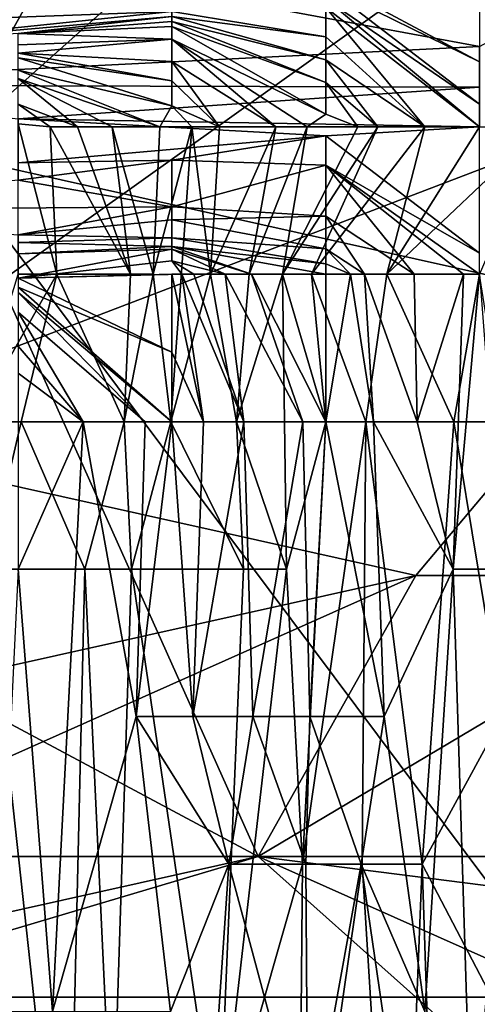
# Model space of a CAD drawing. Extents: x -1.05 to 1.05, y -0.36 to 0.36.
# Tile 14 of 226: x -0.8034 to -0.7867, y -0.33 to -0.294. Entities that reach past the tile are written whole.
import ezdxf

# ---------------------------------------------------------------- set-up
doc = ezdxf.new("R2010")
doc.units = 0

msp = doc.modelspace()

# ---------------------------------------------------------------- linework, layer by layer
for points in [[(-0.783162, -0.304044, 0.265882), (-0.788921, -0.283511, 0.264555), (-0.754365, -0.273245, 0.264101)], [(-0.806199, -0.298911, 0.265172), (-0.811958, -0.278378, 0.264127), (-0.788921, -0.283511, 0.264555)], [(-0.823476, -0.304044, 0.393281), (-0.800439, -0.288644, 0.398144), (-0.811958, -0.283511, 0.397557)], [(-0.806199, -0.298911, 0.265172), (-0.788921, -0.283511, 0.264555), (-0.783162, -0.304044, 0.265882)], [(-0.811958, -0.309177, 0.393356), (-0.800439, -0.288644, 0.398144), (-0.823476, -0.304044, 0.393281)], [(-0.800439, -0.288644, 0.398144), (-0.811958, -0.309177, 0.393356), (-0.783162, -0.288644, 0.39964)], [(-0.771643, -0.293778, 0.39932), (-0.783162, -0.288644, 0.39964), (-0.811958, -0.309177, 0.393356)], [(-0.803451, -0.291872, 0.192571), (-0.814689, -0.296395, 0.181365), (-0.786593, -0.295001, 0.1851)], [(-0.803451, -0.291872, 0.192571), (-0.786593, -0.295001, 0.1851), (-0.780974, -0.291963, 0.192571)], [(-0.786593, -0.29304, 0.11413), (-0.786593, -0.295565, 0.106659), (-0.792212, -0.292554, 0.110395)], [(-0.792212, -0.292795, 0.106659), (-0.792212, -0.292554, 0.110395), (-0.786593, -0.295565, 0.106659)], [(-0.792212, -0.292795, 0.106659), (-0.786593, -0.295565, 0.106659), (-0.786593, -0.297107, 0.102924)], [(-0.786593, -0.297107, 0.102924), (-0.792212, -0.293262, 0.099189), (-0.792212, -0.292795, 0.106659)], [(-0.80907, -0.294137, 0.106659), (-0.803451, -0.293288, 0.11413), (-0.797831, -0.293259, 0.102924)], [(-0.80907, -0.294137, 0.106659), (-0.797831, -0.293259, 0.102924), (-0.797831, -0.293719, 0.091718)], [(-0.786593, -0.29793, 0.100999), (-0.792212, -0.293262, 0.099189), (-0.786593, -0.297107, 0.102924)], [(-0.792212, -0.293581, 0.095454), (-0.792212, -0.293262, 0.099189), (-0.786593, -0.29793, 0.100999)], [(-0.80907, -0.294895, 0.091718), (-0.80907, -0.294137, 0.106659), (-0.797831, -0.293719, 0.091718)], [(-0.80907, -0.294895, 0.091718), (-0.797831, -0.293719, 0.091718), (-0.797831, -0.293905, 0.087983)], [(-0.797831, -0.293719, 0.091718), (-0.792212, -0.293581, 0.095454), (-0.792212, -0.294649, 0.087983)], [(-0.797831, -0.293905, 0.087983), (-0.797831, -0.293719, 0.091718), (-0.792212, -0.294649, 0.087983)], [(-0.788599, -0.29793, 0.091718), (-0.792212, -0.293581, 0.095454), (-0.786593, -0.29793, 0.100999)], [(-0.792212, -0.294649, 0.087983), (-0.792212, -0.293581, 0.095454), (-0.788599, -0.29793, 0.091718)], [(-0.788921, -0.31431, 0.393392), (-0.771643, -0.293778, 0.39932), (-0.811958, -0.309177, 0.393356)], [(-0.803451, -0.294525, 0.084248), (-0.80907, -0.294895, 0.091718), (-0.797831, -0.293905, 0.087983)], [(-0.803451, -0.294525, 0.084248), (-0.797831, -0.293905, 0.087983), (-0.797831, -0.294083, 0.084248)], [(-0.797831, -0.293905, 0.087983), (-0.792212, -0.294649, 0.087983), (-0.792212, -0.295492, 0.084248)], [(-0.797831, -0.294083, 0.084248), (-0.797831, -0.293905, 0.087983), (-0.792212, -0.295492, 0.084248)], [(-0.788921, -0.31431, 0.393392), (-0.777402, -0.31431, 0.393815), (-0.771643, -0.293778, 0.39932)], [(-0.803451, -0.294525, 0.084248), (-0.797831, -0.294083, 0.084248), (-0.797831, -0.294269, 0.080513)], [(-0.803451, -0.294525, 0.084248), (-0.797831, -0.294269, 0.080513), (-0.797831, -0.294732, 0.073042)], [(-0.797831, -0.294083, 0.084248), (-0.792212, -0.295492, 0.084248), (-0.792212, -0.296316, 0.080513)], [(-0.797831, -0.294269, 0.080513), (-0.797831, -0.294083, 0.084248), (-0.792212, -0.296316, 0.080513)], [(-0.797831, -0.294269, 0.080513), (-0.792212, -0.296316, 0.080513), (-0.792212, -0.297473, 0.076777)], [(-0.792212, -0.297473, 0.076777), (-0.797831, -0.294732, 0.073042), (-0.797831, -0.294269, 0.080513)], [(-0.803451, -0.294944, 0.073042), (-0.803451, -0.294525, 0.084248), (-0.797831, -0.294732, 0.073042)], [(-0.803451, -0.295248, 0.065571), (-0.803451, -0.294944, 0.073042), (-0.797831, -0.294732, 0.073042)], [(-0.803451, -0.295248, 0.065571), (-0.797831, -0.294732, 0.073042), (-0.797831, -0.295553, 0.065571)], [(-0.797831, -0.295553, 0.065571), (-0.797831, -0.294732, 0.073042), (-0.794031, -0.29793, 0.069307)], [(-0.794031, -0.29793, 0.069307), (-0.797831, -0.294732, 0.073042), (-0.792895, -0.29793, 0.073042)], [(-0.792895, -0.29793, 0.073042), (-0.797831, -0.294732, 0.073042), (-0.792212, -0.297473, 0.076777)], [(-0.792212, -0.295492, 0.084248), (-0.792212, -0.294649, 0.087983), (-0.788599, -0.29793, 0.091718)], [(-0.814689, -0.296395, 0.181365), (-0.786593, -0.296485, 0.181365), (-0.786593, -0.295001, 0.1851)], [(-0.803451, -0.295248, 0.065571), (-0.797831, -0.295553, 0.065571), (-0.797831, -0.296255, 0.061836)], [(-0.803451, -0.295414, 0.061836), (-0.803451, -0.295248, 0.065571), (-0.797831, -0.296255, 0.061836)], [(-0.803451, -0.295414, 0.061836), (-0.797831, -0.296255, 0.061836), (-0.797831, -0.297168, 0.058101)], [(-0.797831, -0.297168, 0.058101), (-0.803451, -0.29586, 0.054366), (-0.803451, -0.295414, 0.061836)], [(-0.790309, -0.29793, 0.084248), (-0.792212, -0.295492, 0.084248), (-0.788599, -0.29793, 0.091718)], [(-0.792212, -0.296316, 0.080513), (-0.792212, -0.295492, 0.084248), (-0.790309, -0.29793, 0.084248)], [(-0.798276, -0.29793, 0.054366), (-0.803451, -0.29586, 0.054366), (-0.797831, -0.297168, 0.058101)], [(-0.803451, -0.29617, 0.05063), (-0.803451, -0.29586, 0.054366), (-0.798276, -0.29793, 0.054366)], [(-0.796091, -0.29793, 0.061836), (-0.797831, -0.295553, 0.065571), (-0.794031, -0.29793, 0.069307)], [(-0.797831, -0.296255, 0.061836), (-0.797831, -0.295553, 0.065571), (-0.796091, -0.29793, 0.061836)], [(-0.800017, -0.29793, 0.05063), (-0.803451, -0.29617, 0.05063), (-0.798276, -0.29793, 0.054366)], [(-0.801274, -0.29793, 0.046895), (-0.803451, -0.29617, 0.05063), (-0.800017, -0.29793, 0.05063)], [(-0.803451, -0.297104, 0.04316), (-0.803451, -0.29617, 0.05063), (-0.801274, -0.29793, 0.046895)], [(-0.803451, -0.297635, 0.177629), (-0.786593, -0.296485, 0.181365), (-0.814689, -0.296395, 0.181365)], [(-0.786593, -0.296485, 0.181365), (-0.803451, -0.297635, 0.177629), (-0.786593, -0.29793, 0.175992)], [(-0.797831, -0.297168, 0.058101), (-0.797831, -0.296255, 0.061836), (-0.796091, -0.29793, 0.061836)], [(-0.791036, -0.29793, 0.080513), (-0.792212, -0.296316, 0.080513), (-0.790309, -0.29793, 0.084248)], [(-0.792212, -0.297473, 0.076777), (-0.792212, -0.296316, 0.080513), (-0.791036, -0.29793, 0.080513)], [(-0.802284, -0.29793, 0.04316), (-0.803451, -0.297104, 0.04316), (-0.801274, -0.29793, 0.046895)], [(-0.803451, -0.297819, 0.039425), (-0.803451, -0.297104, 0.04316), (-0.802284, -0.29793, 0.04316)], [(-0.798276, -0.29793, 0.054366), (-0.797831, -0.297168, 0.058101), (-0.797107, -0.29793, 0.058101)], [(-0.797107, -0.29793, 0.058101), (-0.797831, -0.297168, 0.058101), (-0.796091, -0.29793, 0.061836)], [(-0.803451, -0.297635, 0.177629), (-0.792212, -0.298256, 0.173894), (-0.786593, -0.29793, 0.175992)], [(-0.803451, -0.29925, 0.170159), (-0.792212, -0.298256, 0.173894), (-0.803451, -0.297635, 0.177629)], [(-0.792895, -0.29793, 0.073042), (-0.792212, -0.297473, 0.076777), (-0.791036, -0.29793, 0.080513)], [(-0.803451, -0.297819, 0.039425), (-0.802284, -0.29793, 0.04316), (-0.802039, -0.303315, 0.039425)], [(-0.803451, -0.303315, 0.032647), (-0.803451, -0.297819, 0.039425), (-0.802039, -0.303315, 0.039425)], [(-0.802284, -0.29793, 0.04316), (-0.801274, -0.29793, 0.046895), (-0.799339, -0.303315, 0.05063)], [(-0.802039, -0.303315, 0.039425), (-0.802284, -0.29793, 0.04316), (-0.799339, -0.303315, 0.05063)], [(-0.801274, -0.29793, 0.046895), (-0.800017, -0.29793, 0.05063), (-0.799339, -0.303315, 0.05063)], [(-0.800017, -0.29793, 0.05063), (-0.798276, -0.29793, 0.054366), (-0.798519, -0.303315, 0.054366)], [(-0.799339, -0.303315, 0.05063), (-0.800017, -0.29793, 0.05063), (-0.798519, -0.303315, 0.054366)], [(-0.798519, -0.303315, 0.054366), (-0.798276, -0.29793, 0.054366), (-0.797107, -0.29793, 0.058101)], [(-0.797107, -0.29793, 0.058101), (-0.797873, -0.308699, 0.061836), (-0.798519, -0.303315, 0.054366)], [(-0.797873, -0.308699, 0.061836), (-0.797107, -0.29793, 0.058101), (-0.796422, -0.303315, 0.065571)], [(-0.797107, -0.29793, 0.058101), (-0.796091, -0.29793, 0.061836), (-0.796422, -0.303315, 0.065571)], [(-0.796422, -0.303315, 0.065571), (-0.794031, -0.29793, 0.069307), (-0.795009, -0.303315, 0.073042)], [(-0.796091, -0.29793, 0.061836), (-0.794031, -0.29793, 0.069307), (-0.796422, -0.303315, 0.065571)], [(-0.793798, -0.303315, 0.080513), (-0.795009, -0.303315, 0.073042), (-0.792895, -0.29793, 0.073042)], [(-0.794031, -0.29793, 0.069307), (-0.792895, -0.29793, 0.073042), (-0.795009, -0.303315, 0.073042)], [(-0.792895, -0.29793, 0.073042), (-0.791036, -0.29793, 0.080513), (-0.793798, -0.303315, 0.080513)], [(-0.792732, -0.303315, 0.087983), (-0.793798, -0.303315, 0.080513), (-0.790309, -0.29793, 0.084248)], [(-0.790309, -0.29793, 0.084248), (-0.793798, -0.303315, 0.080513), (-0.791036, -0.29793, 0.080513)], [(-0.792732, -0.303315, 0.087983), (-0.788599, -0.29793, 0.091718), (-0.789977, -0.303315, 0.102924)], [(-0.788599, -0.29793, 0.091718), (-0.792732, -0.303315, 0.087983), (-0.790309, -0.29793, 0.084248)], [(-0.792212, -0.298256, 0.173894), (-0.786593, -0.30254, 0.170159), (-0.786593, -0.29793, 0.175992)], [(-0.789977, -0.303315, 0.102924), (-0.786593, -0.29793, 0.100999), (-0.784291, -0.29793, 0.11413)], [(-0.788599, -0.29793, 0.091718), (-0.786593, -0.29793, 0.100999), (-0.789977, -0.303315, 0.102924)], [(-0.786593, -0.303315, 0.118695), (-0.789977, -0.303315, 0.102924), (-0.784291, -0.29793, 0.11413)], [(-0.797831, -0.299147, 0.170159), (-0.792212, -0.298256, 0.173894), (-0.803451, -0.29925, 0.170159)], [(-0.797831, -0.299147, 0.170159), (-0.792212, -0.299335, 0.166424), (-0.792212, -0.298256, 0.173894)], [(-0.786593, -0.30254, 0.170159), (-0.792212, -0.298256, 0.173894), (-0.792212, -0.299335, 0.166424)], [(-0.79468, -0.324576, 0.266897), (-0.823476, -0.309177, 0.265365), (-0.806199, -0.298911, 0.265172)], [(-0.783162, -0.32971, 0.267656), (-0.806199, -0.298911, 0.265172), (-0.783162, -0.304044, 0.265882)], [(-0.79468, -0.324576, 0.266897), (-0.806199, -0.298911, 0.265172), (-0.783162, -0.32971, 0.267656)], [(-0.803451, -0.299879, 0.166424), (-0.797831, -0.299147, 0.170159), (-0.803451, -0.29925, 0.170159)], [(-0.803451, -0.299879, 0.166424), (-0.797831, -0.300855, 0.158953), (-0.797831, -0.299147, 0.170159)], [(-0.797831, -0.300855, 0.158953), (-0.792212, -0.299335, 0.166424), (-0.797831, -0.299147, 0.170159)], [(-0.797831, -0.300855, 0.158953), (-0.792212, -0.301195, 0.155218), (-0.792212, -0.299335, 0.166424)], [(-0.786593, -0.303315, 0.169048), (-0.786593, -0.30254, 0.170159), (-0.792212, -0.299335, 0.166424)], [(-0.786593, -0.303315, 0.169048), (-0.792212, -0.299335, 0.166424), (-0.787183, -0.303315, 0.166424)], [(-0.788983, -0.303315, 0.158953), (-0.787183, -0.303315, 0.166424), (-0.792212, -0.299335, 0.166424)], [(-0.792212, -0.301195, 0.155218), (-0.788983, -0.303315, 0.158953), (-0.792212, -0.299335, 0.166424)], [(-0.814689, -0.300992, 0.158953), (-0.797831, -0.300855, 0.158953), (-0.803451, -0.299879, 0.166424)], [(-0.814689, -0.300992, 0.158953), (-0.803451, -0.301875, 0.151483), (-0.797831, -0.300855, 0.158953)], [(-0.803451, -0.301875, 0.151483), (-0.797831, -0.301325, 0.155218), (-0.797831, -0.300855, 0.158953)], [(-0.797831, -0.301325, 0.155218), (-0.792212, -0.301195, 0.155218), (-0.797831, -0.300855, 0.158953)], [(-0.797831, -0.301325, 0.155218), (-0.792212, -0.302383, 0.147747), (-0.792212, -0.301195, 0.155218)], [(-0.790792, -0.303315, 0.151483), (-0.788983, -0.303315, 0.158953), (-0.792212, -0.301195, 0.155218)], [(-0.792212, -0.302383, 0.147747), (-0.790792, -0.303315, 0.151483), (-0.792212, -0.301195, 0.155218)], [(-0.803451, -0.301875, 0.151483), (-0.797831, -0.301988, 0.147747), (-0.797831, -0.301325, 0.155218)], [(-0.797831, -0.301988, 0.147747), (-0.792212, -0.302383, 0.147747), (-0.797831, -0.301325, 0.155218)], [(-0.803451, -0.302154, 0.147747), (-0.797831, -0.301988, 0.147747), (-0.803451, -0.301875, 0.151483)], [(-0.803451, -0.302154, 0.147747), (-0.797831, -0.302303, 0.140277), (-0.797831, -0.301988, 0.147747)], [(-0.797831, -0.301988, 0.147747), (-0.792212, -0.302939, 0.144012), (-0.792212, -0.302383, 0.147747)], [(-0.792212, -0.302939, 0.144012), (-0.797831, -0.301988, 0.147747), (-0.797831, -0.302303, 0.140277)], [(-0.803451, -0.302569, 0.140277), (-0.797831, -0.302303, 0.140277), (-0.803451, -0.302154, 0.147747)], [(-0.803451, -0.302569, 0.140277), (-0.797831, -0.302406, 0.136542), (-0.797831, -0.302303, 0.140277)], [(-0.792212, -0.303315, 0.141929), (-0.792212, -0.302939, 0.144012), (-0.797831, -0.302303, 0.140277)], [(-0.792212, -0.303315, 0.141929), (-0.797831, -0.302303, 0.140277), (-0.794926, -0.303315, 0.136542)], [(-0.797831, -0.302406, 0.136542), (-0.794926, -0.303315, 0.136542), (-0.797831, -0.302303, 0.140277)], [(-0.803451, -0.303464, 0.117865), (-0.797831, -0.302406, 0.136542), (-0.803451, -0.302569, 0.140277)], [(-0.803451, -0.303464, 0.117865), (-0.797831, -0.302826, 0.125336), (-0.797831, -0.302406, 0.136542)], [(-0.795883, -0.303315, 0.132806), (-0.794926, -0.303315, 0.136542), (-0.797831, -0.302406, 0.136542)], [(-0.797831, -0.302826, 0.125336), (-0.795883, -0.303315, 0.132806), (-0.797831, -0.302406, 0.136542)], [(-0.791314, -0.303315, 0.147747), (-0.790792, -0.303315, 0.151483), (-0.792212, -0.302383, 0.147747)], [(-0.792212, -0.302939, 0.144012), (-0.791314, -0.303315, 0.147747), (-0.792212, -0.302383, 0.147747)], [(-0.803451, -0.303464, 0.117865), (-0.797465, -0.303315, 0.1216), (-0.797831, -0.302826, 0.125336)], [(-0.797026, -0.303315, 0.125336), (-0.795883, -0.303315, 0.132806), (-0.797831, -0.302826, 0.125336)], [(-0.797465, -0.303315, 0.1216), (-0.797026, -0.303315, 0.125336), (-0.797831, -0.302826, 0.125336)], [(-0.792212, -0.303315, 0.141929), (-0.791314, -0.303315, 0.147747), (-0.792212, -0.302939, 0.144012)], [(-0.803332, -0.308699, 0.039425), (-0.805092, -0.308699, 0.031954), (-0.802039, -0.303315, 0.039425)], [(-0.805092, -0.308699, 0.031954), (-0.803451, -0.303315, 0.032647), (-0.802039, -0.303315, 0.039425)], [(-0.797465, -0.303315, 0.1216), (-0.803451, -0.303464, 0.117865), (-0.797831, -0.303315, 0.118771)], [(-0.803451, -0.303464, 0.117865), (-0.797831, -0.306162, 0.11413), (-0.797831, -0.303315, 0.118771)], [(-0.803332, -0.308699, 0.039425), (-0.802039, -0.303315, 0.039425), (-0.799575, -0.308699, 0.054366)], [(-0.802039, -0.303315, 0.039425), (-0.799339, -0.303315, 0.05063), (-0.799575, -0.308699, 0.054366)], [(-0.797873, -0.308699, 0.061836), (-0.799575, -0.308699, 0.054366), (-0.798519, -0.303315, 0.054366)], [(-0.799339, -0.303315, 0.05063), (-0.798519, -0.303315, 0.054366), (-0.799575, -0.308699, 0.054366)], [(-0.797873, -0.308699, 0.061836), (-0.796422, -0.303315, 0.065571), (-0.795474, -0.308699, 0.073042)], [(-0.797831, -0.303315, 0.118771), (-0.796682, -0.308699, 0.117865), (-0.797465, -0.303315, 0.1216)], [(-0.797831, -0.306162, 0.11413), (-0.796682, -0.308699, 0.117865), (-0.797831, -0.303315, 0.118771)], [(-0.797465, -0.303315, 0.1216), (-0.795211, -0.308699, 0.125336), (-0.797026, -0.303315, 0.125336)], [(-0.796682, -0.308699, 0.117865), (-0.795211, -0.308699, 0.125336), (-0.797465, -0.303315, 0.1216)], [(-0.797026, -0.303315, 0.125336), (-0.795211, -0.308699, 0.125336), (-0.795883, -0.303315, 0.132806)], [(-0.796422, -0.303315, 0.065571), (-0.795009, -0.303315, 0.073042), (-0.795474, -0.308699, 0.073042)], [(-0.795883, -0.303315, 0.132806), (-0.793052, -0.308699, 0.136542), (-0.794926, -0.303315, 0.136542)], [(-0.795211, -0.308699, 0.125336), (-0.793052, -0.308699, 0.136542), (-0.795883, -0.303315, 0.132806)], [(-0.795474, -0.308699, 0.073042), (-0.793798, -0.303315, 0.080513), (-0.79365, -0.314083, 0.080513)], [(-0.795009, -0.303315, 0.073042), (-0.793798, -0.303315, 0.080513), (-0.795474, -0.308699, 0.073042)], [(-0.792212, -0.303315, 0.141929), (-0.794926, -0.303315, 0.136542), (-0.792212, -0.308699, 0.14121)], [(-0.793052, -0.308699, 0.136542), (-0.792212, -0.308699, 0.14121), (-0.794926, -0.303315, 0.136542)], [(-0.79365, -0.314083, 0.080513), (-0.793798, -0.303315, 0.080513), (-0.792215, -0.308699, 0.087983)], [(-0.793798, -0.303315, 0.080513), (-0.792732, -0.303315, 0.087983), (-0.792215, -0.308699, 0.087983)], [(-0.792732, -0.303315, 0.087983), (-0.789977, -0.303315, 0.102924), (-0.790746, -0.308699, 0.095454)], [(-0.790746, -0.308699, 0.095454), (-0.792215, -0.308699, 0.087983), (-0.792732, -0.303315, 0.087983)], [(-0.792212, -0.308699, 0.14121), (-0.790469, -0.308699, 0.151483), (-0.791314, -0.303315, 0.147747)], [(-0.792212, -0.303315, 0.141929), (-0.792212, -0.308699, 0.14121), (-0.791314, -0.303315, 0.147747)], [(-0.791314, -0.303315, 0.147747), (-0.790469, -0.308699, 0.151483), (-0.790792, -0.303315, 0.151483)], [(-0.790792, -0.303315, 0.151483), (-0.78888, -0.308699, 0.158953), (-0.788983, -0.303315, 0.158953)], [(-0.790469, -0.308699, 0.151483), (-0.78888, -0.308699, 0.158953), (-0.790792, -0.303315, 0.151483)], [(-0.790746, -0.308699, 0.095454), (-0.789977, -0.303315, 0.102924), (-0.787537, -0.308699, 0.110395)], [(-0.789977, -0.303315, 0.102924), (-0.786593, -0.303315, 0.118695), (-0.787537, -0.308699, 0.110395)], [(-0.78888, -0.308699, 0.158953), (-0.787183, -0.303315, 0.166424), (-0.788983, -0.303315, 0.158953)], [(-0.78888, -0.308699, 0.158953), (-0.787563, -0.314083, 0.166424), (-0.787183, -0.303315, 0.166424)], [(-0.786593, -0.303315, 0.169048), (-0.787563, -0.314083, 0.166424), (-0.784905, -0.314083, 0.177629)], [(-0.787183, -0.303315, 0.166424), (-0.787563, -0.314083, 0.166424), (-0.786593, -0.303315, 0.169048)], [(-0.787537, -0.308699, 0.110395), (-0.786593, -0.303315, 0.118695), (-0.786179, -0.308699, 0.117865)], [(-0.797831, -0.306162, 0.11413), (-0.803451, -0.303464, 0.117865), (-0.803451, -0.303783, 0.110395)], [(-0.797831, -0.308699, 0.111836), (-0.797831, -0.306162, 0.11413), (-0.803451, -0.303783, 0.110395)], [(-0.803451, -0.303977, 0.106659), (-0.797831, -0.308699, 0.111836), (-0.803451, -0.303783, 0.110395)], [(-0.798811, -0.308699, 0.106659), (-0.797831, -0.308699, 0.111836), (-0.803451, -0.303977, 0.106659)], [(-0.803451, -0.304702, 0.099189), (-0.798811, -0.308699, 0.106659), (-0.803451, -0.303977, 0.106659)], [(-0.801074, -0.308699, 0.095454), (-0.798811, -0.308699, 0.106659), (-0.803451, -0.304702, 0.099189)], [(-0.803451, -0.305946, 0.091718), (-0.801074, -0.308699, 0.095454), (-0.803451, -0.304702, 0.099189)], [(-0.803451, -0.306931, 0.087983), (-0.801074, -0.308699, 0.095454), (-0.803451, -0.305946, 0.091718)], [(-0.797831, -0.308699, 0.111836), (-0.796682, -0.308699, 0.117865), (-0.797831, -0.306162, 0.11413)], [(-0.803451, -0.308699, 0.083021), (-0.801074, -0.308699, 0.095454), (-0.803451, -0.306931, 0.087983)], [(-0.803332, -0.308699, 0.039425), (-0.804587, -0.314083, 0.031954), (-0.805092, -0.308699, 0.031954)], [(-0.804587, -0.314083, 0.031954), (-0.803332, -0.308699, 0.039425), (-0.801015, -0.314083, 0.046895)], [(-0.803451, -0.308699, 0.083021), (-0.803451, -0.314083, 0.083315), (-0.801074, -0.308699, 0.095454)], [(-0.803451, -0.314083, 0.083315), (-0.802199, -0.330235, 0.091718), (-0.801074, -0.308699, 0.095454)], [(-0.803332, -0.308699, 0.039425), (-0.799575, -0.308699, 0.054366), (-0.801015, -0.314083, 0.046895)], [(-0.801074, -0.308699, 0.095454), (-0.802199, -0.330235, 0.091718), (-0.799137, -0.319467, 0.106659)], [(-0.801074, -0.308699, 0.095454), (-0.799137, -0.319467, 0.106659), (-0.798811, -0.308699, 0.106659)], [(-0.801015, -0.314083, 0.046895), (-0.799575, -0.308699, 0.054366), (-0.799308, -0.314083, 0.054366)], [(-0.799575, -0.308699, 0.054366), (-0.797873, -0.308699, 0.061836), (-0.799308, -0.314083, 0.054366)], [(-0.799308, -0.314083, 0.054366), (-0.797873, -0.308699, 0.061836), (-0.795216, -0.314083, 0.073042)], [(-0.799137, -0.319467, 0.106659), (-0.797831, -0.308699, 0.111836), (-0.798811, -0.308699, 0.106659)], [(-0.799137, -0.319467, 0.106659), (-0.797069, -0.319467, 0.117865), (-0.797831, -0.308699, 0.111836)], [(-0.797873, -0.308699, 0.061836), (-0.795474, -0.308699, 0.073042), (-0.795216, -0.314083, 0.073042)], [(-0.797831, -0.308699, 0.111836), (-0.797069, -0.319467, 0.117865), (-0.796682, -0.308699, 0.117865)], [(-0.797069, -0.319467, 0.117865), (-0.79488, -0.319467, 0.129071), (-0.795211, -0.308699, 0.125336)], [(-0.796682, -0.308699, 0.117865), (-0.797069, -0.319467, 0.117865), (-0.795211, -0.308699, 0.125336)], [(-0.795216, -0.314083, 0.073042), (-0.795474, -0.308699, 0.073042), (-0.79365, -0.314083, 0.080513)], [(-0.795211, -0.308699, 0.125336), (-0.79488, -0.319467, 0.129071), (-0.793052, -0.308699, 0.136542)], [(-0.79488, -0.319467, 0.129071), (-0.792791, -0.319467, 0.140277), (-0.793052, -0.308699, 0.136542)], [(-0.79365, -0.314083, 0.080513), (-0.792215, -0.308699, 0.087983), (-0.793061, -0.324851, 0.084248)], [(-0.790884, -0.324851, 0.095454), (-0.793061, -0.324851, 0.084248), (-0.790746, -0.308699, 0.095454)], [(-0.793061, -0.324851, 0.084248), (-0.792215, -0.308699, 0.087983), (-0.790746, -0.308699, 0.095454)], [(-0.793052, -0.308699, 0.136542), (-0.792791, -0.319467, 0.140277), (-0.792212, -0.308699, 0.14121)], [(-0.792791, -0.319467, 0.140277), (-0.790085, -0.319467, 0.155218), (-0.792212, -0.308699, 0.14121)], [(-0.792212, -0.308699, 0.14121), (-0.790085, -0.319467, 0.155218), (-0.790469, -0.308699, 0.151483)], [(-0.790884, -0.324851, 0.095454), (-0.790746, -0.308699, 0.095454), (-0.788689, -0.324851, 0.106659)], [(-0.790746, -0.308699, 0.095454), (-0.787537, -0.308699, 0.110395), (-0.788689, -0.324851, 0.106659)], [(-0.790469, -0.308699, 0.151483), (-0.787563, -0.314083, 0.166424), (-0.78888, -0.308699, 0.158953)], [(-0.790469, -0.308699, 0.151483), (-0.790085, -0.319467, 0.155218), (-0.787563, -0.314083, 0.166424)], [(-0.788689, -0.324851, 0.106659), (-0.787537, -0.308699, 0.110395), (-0.785753, -0.319467, 0.1216)], [(-0.787537, -0.308699, 0.110395), (-0.786179, -0.308699, 0.117865), (-0.785753, -0.319467, 0.1216)], [(-0.811958, -0.32971, 0.266584), (-0.823476, -0.309177, 0.265365), (-0.79468, -0.324576, 0.266897)], [(-0.811958, -0.319443, 0.390966), (-0.788921, -0.31431, 0.393392), (-0.811958, -0.309177, 0.393356)], [(-0.804587, -0.314083, 0.031954), (-0.801015, -0.314083, 0.046895), (-0.80165, -0.341004, 0.04316)], [(-0.804015, -0.341004, 0.031954), (-0.804587, -0.314083, 0.031954), (-0.80165, -0.341004, 0.04316)], [(-0.804241, -0.330235, 0.080513), (-0.802199, -0.330235, 0.091718), (-0.803451, -0.314083, 0.083315)], [(-0.80165, -0.341004, 0.04316), (-0.801015, -0.314083, 0.046895), (-0.799998, -0.335619, 0.05063)], [(-0.801015, -0.314083, 0.046895), (-0.799308, -0.314083, 0.054366), (-0.799998, -0.335619, 0.05063)], [(-0.799998, -0.335619, 0.05063), (-0.799308, -0.314083, 0.054366), (-0.796136, -0.335619, 0.069307)], [(-0.799308, -0.314083, 0.054366), (-0.795216, -0.314083, 0.073042), (-0.796136, -0.335619, 0.069307)], [(-0.796136, -0.335619, 0.069307), (-0.795216, -0.314083, 0.073042), (-0.79365, -0.314083, 0.080513)], [(-0.796136, -0.335619, 0.069307), (-0.79365, -0.314083, 0.080513), (-0.793061, -0.324851, 0.084248)], [(-0.790085, -0.319467, 0.155218), (-0.788595, -0.330235, 0.162688), (-0.787563, -0.314083, 0.166424)], [(-0.788595, -0.330235, 0.162688), (-0.786891, -0.335619, 0.170159), (-0.787563, -0.314083, 0.166424)], [(-0.784905, -0.314083, 0.177629), (-0.787563, -0.314083, 0.166424), (-0.786891, -0.335619, 0.170159)], [(-0.7837, -0.330235, 0.181365), (-0.784905, -0.314083, 0.177629), (-0.786891, -0.335619, 0.170159)], [(-0.811958, -0.324576, 0.389501), (-0.79468, -0.324576, 0.390073), (-0.788921, -0.31431, 0.393392)], [(-0.811958, -0.324576, 0.389501), (-0.788921, -0.31431, 0.393392), (-0.811958, -0.319443, 0.390966)], [(-0.765884, -0.324576, 0.390731), (-0.777402, -0.31431, 0.393815), (-0.79468, -0.324576, 0.390073)], [(-0.79468, -0.324576, 0.390073), (-0.777402, -0.31431, 0.393815), (-0.788921, -0.31431, 0.393392)], [(-0.802199, -0.330235, 0.091718), (-0.797887, -0.330235, 0.11413), (-0.799137, -0.319467, 0.106659)], [(-0.795751, -0.324851, 0.125336), (-0.797069, -0.319467, 0.117865), (-0.799137, -0.319467, 0.106659)], [(-0.797887, -0.330235, 0.11413), (-0.795751, -0.324851, 0.125336), (-0.799137, -0.319467, 0.106659)], [(-0.797069, -0.319467, 0.117865), (-0.795751, -0.324851, 0.125336), (-0.79488, -0.319467, 0.129071)], [(-0.795751, -0.324851, 0.125336), (-0.792941, -0.324851, 0.140277), (-0.79488, -0.319467, 0.129071)], [(-0.79488, -0.319467, 0.129071), (-0.792941, -0.324851, 0.140277), (-0.792791, -0.319467, 0.140277)], [(-0.792941, -0.324851, 0.140277), (-0.790917, -0.324851, 0.151483), (-0.792791, -0.319467, 0.140277)], [(-0.792791, -0.319467, 0.140277), (-0.790917, -0.324851, 0.151483), (-0.790085, -0.319467, 0.155218)], [(-0.790917, -0.324851, 0.151483), (-0.788595, -0.330235, 0.162688), (-0.790085, -0.319467, 0.155218)], [(-0.788689, -0.324851, 0.106659), (-0.785753, -0.319467, 0.1216), (-0.785878, -0.330235, 0.1216)], [(-0.817717, -0.32971, 0.387582), (-0.79468, -0.324576, 0.390073), (-0.811958, -0.324576, 0.389501)], [(-0.817717, -0.32971, 0.387582), (-0.783162, -0.334843, 0.386248), (-0.79468, -0.324576, 0.390073)], [(-0.811958, -0.32971, 0.266584), (-0.79468, -0.324576, 0.266897), (-0.783162, -0.32971, 0.267656)], [(-0.79468, -0.324576, 0.390073), (-0.754365, -0.32971, 0.38877), (-0.765884, -0.324576, 0.390731)], [(-0.79468, -0.324576, 0.390073), (-0.783162, -0.334843, 0.386248), (-0.754365, -0.32971, 0.38877)], [(-0.797887, -0.330235, 0.11413), (-0.796487, -0.335619, 0.1216), (-0.795751, -0.324851, 0.125336)], [(-0.796487, -0.335619, 0.1216), (-0.792863, -0.335619, 0.140277), (-0.795751, -0.324851, 0.125336)], [(-0.796136, -0.335619, 0.069307), (-0.793061, -0.324851, 0.084248), (-0.79321, -0.341004, 0.084248)], [(-0.795751, -0.324851, 0.125336), (-0.792863, -0.335619, 0.140277), (-0.792941, -0.324851, 0.140277)], [(-0.793061, -0.324851, 0.084248), (-0.790884, -0.324851, 0.095454), (-0.79321, -0.341004, 0.084248)], [(-0.79321, -0.341004, 0.084248), (-0.790884, -0.324851, 0.095454), (-0.78954, -0.346388, 0.102924)], [(-0.792941, -0.324851, 0.140277), (-0.792863, -0.335619, 0.140277), (-0.790917, -0.324851, 0.151483)], [(-0.792863, -0.335619, 0.140277), (-0.789349, -0.335619, 0.158953), (-0.790917, -0.324851, 0.151483)], [(-0.790917, -0.324851, 0.151483), (-0.789349, -0.335619, 0.158953), (-0.788595, -0.330235, 0.162688)], [(-0.790884, -0.324851, 0.095454), (-0.788689, -0.324851, 0.106659), (-0.78954, -0.346388, 0.102924)], [(-0.78954, -0.346388, 0.102924), (-0.788689, -0.324851, 0.106659), (-0.787991, -0.346388, 0.110395)], [(-0.788689, -0.324851, 0.106659), (-0.785878, -0.330235, 0.1216), (-0.787991, -0.346388, 0.110395)], [(-0.823476, -0.334843, 0.385493), (-0.783162, -0.334843, 0.386248), (-0.817717, -0.32971, 0.387582)], [(-0.806199, -0.334843, 0.26736), (-0.811958, -0.32971, 0.266584), (-0.783162, -0.32971, 0.267656)], [(-0.806199, -0.334843, 0.26736), (-0.783162, -0.32971, 0.267656), (-0.771643, -0.334843, 0.268583)]]:
    msp.add_3dface(points)

doc.saveas('drawing.dxf')
